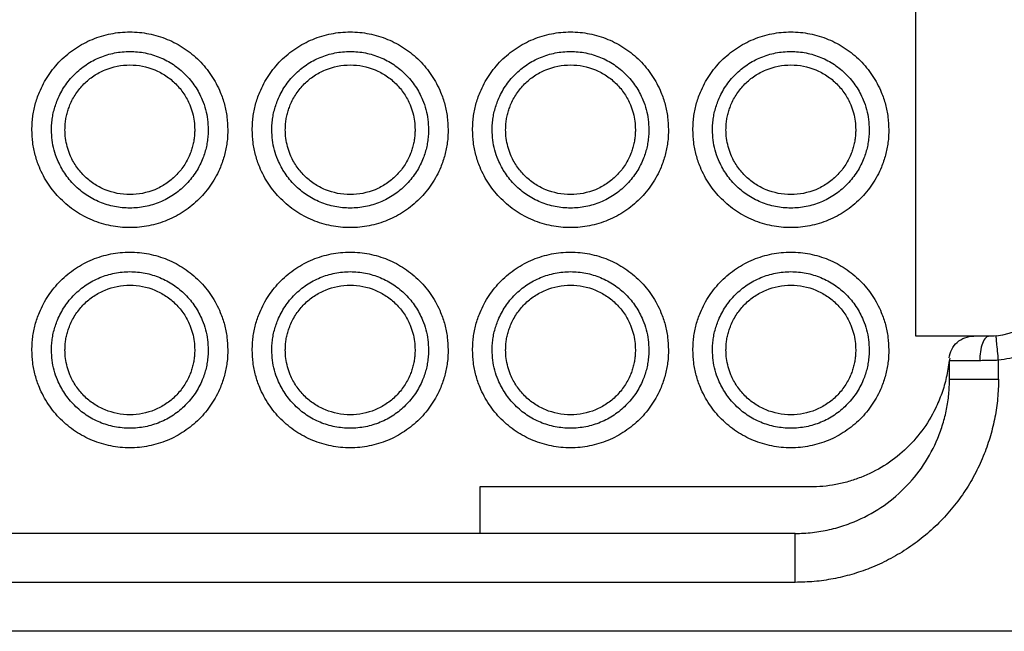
# Model space of a CAD drawing. Header units: millimetres. Extents: x 6 to 273, y 6 to 210.
# Tile 12 of 23: x 95 to 115, y 57 to 70. Entities that reach past the tile are written whole.
import ezdxf

# ---------------------------------------------------------------- set-up
doc = ezdxf.new("R2010")
doc.units = ezdxf.units.MM

msp = doc.modelspace()

# ---------------------------------------------------------------- linework, layer by layer
for p, q in [((113.294, 63.501), (113.294, 85.421)), ((114.474, 63.501), (113.294, 63.501)), ((113.985, 62.625), (113.985, 63.001)), ((114.602, 63.001), (113.985, 63.001)), ((114.985, 62.625), (114.985, 63.011)), ((113.985, 62.625), (114.985, 62.625)), ((104.394, 60.421), (104.394, 59.471)), ((111.133, 60.421), (104.394, 60.421)), ((104.394, 59.471), (94.494, 59.471)), ((110.83, 59.471), (104.394, 59.471)), ((110.83, 58.471), (110.83, 59.471)), ((110.83, 58.471), (61.158, 58.471)), ((116.44, 57.471), (55.549, 57.471))]:
    msp.add_line(p, q)
msp.add_arc((114.793, 64.955), 1.454, 275.6161, 0.2064)
for points, knots in [([(95.244, 67.721), (95.245, 67.764), (95.247, 67.852), (95.26, 67.982), (95.281, 68.111), (95.31, 68.238), (95.349, 68.363), (95.426, 68.568), (95.57, 68.839), (95.821, 69.143), (96.125, 69.395), (96.474, 69.58), (96.851, 69.695), (97.244, 69.733), (97.637, 69.695), (98.014, 69.58), (98.363, 69.395), (98.667, 69.144), (98.918, 68.839), (99.083, 68.529), (99.182, 68.24), (99.235, 67.982), (99.241, 67.808), (99.244, 67.721)], [0, 0, 0, 0, 0.020995, 0.041815, 0.062549, 0.083288, 0.104122, 0.125142, 0.187579, 0.250105, 0.312543, 0.375069, 0.437507, 0.500032, 0.56247, 0.624996, 0.687434, 0.74996, 0.812397, 0.874923, 0.916717, 0.958167, 1, 1, 1, 1]), ([(99.744, 67.721), (99.745, 67.764), (99.747, 67.852), (99.76, 67.982), (99.781, 68.111), (99.81, 68.238), (99.849, 68.363), (99.926, 68.568), (100.07, 68.839), (100.321, 69.143), (100.625, 69.395), (100.974, 69.58), (101.351, 69.695), (101.744, 69.733), (102.137, 69.695), (102.514, 69.58), (102.863, 69.395), (103.167, 69.144), (103.418, 68.839), (103.583, 68.529), (103.682, 68.24), (103.735, 67.982), (103.741, 67.808), (103.744, 67.721)], [0, 0, 0, 0, 0.020995, 0.041815, 0.062549, 0.083288, 0.104122, 0.125142, 0.187579, 0.250105, 0.312543, 0.375069, 0.437507, 0.500032, 0.56247, 0.624996, 0.687434, 0.74996, 0.812397, 0.874923, 0.916717, 0.958167, 1, 1, 1, 1]), ([(104.244, 67.721), (104.245, 67.764), (104.247, 67.852), (104.26, 67.982), (104.281, 68.111), (104.31, 68.238), (104.349, 68.363), (104.426, 68.568), (104.57, 68.839), (104.821, 69.143), (105.125, 69.395), (105.474, 69.58), (105.851, 69.695), (106.244, 69.733), (106.637, 69.695), (107.014, 69.58), (107.363, 69.395), (107.667, 69.144), (107.918, 68.839), (108.083, 68.529), (108.182, 68.24), (108.235, 67.982), (108.241, 67.808), (108.244, 67.721)], [0, 0, 0, 0, 0.020995, 0.041815, 0.062549, 0.083288, 0.104122, 0.125142, 0.187579, 0.250105, 0.312543, 0.375069, 0.437507, 0.500032, 0.56247, 0.624996, 0.687434, 0.74996, 0.812397, 0.874923, 0.916717, 0.958167, 1, 1, 1, 1]), ([(108.744, 67.721), (108.745, 67.764), (108.747, 67.852), (108.76, 67.982), (108.781, 68.111), (108.81, 68.238), (108.849, 68.363), (108.926, 68.568), (109.07, 68.839), (109.321, 69.143), (109.625, 69.395), (109.974, 69.58), (110.351, 69.695), (110.744, 69.733), (111.137, 69.695), (111.514, 69.58), (111.863, 69.395), (112.167, 69.144), (112.418, 68.839), (112.583, 68.529), (112.682, 68.24), (112.735, 67.982), (112.741, 67.808), (112.744, 67.721)], [0, 0, 0, 0, 0.020995, 0.041815, 0.062549, 0.083288, 0.104122, 0.125142, 0.187579, 0.250105, 0.312543, 0.375069, 0.437507, 0.500032, 0.56247, 0.624996, 0.687434, 0.74996, 0.812397, 0.874923, 0.916717, 0.958167, 1, 1, 1, 1]), ([(95.644, 67.721), (95.645, 67.763), (95.647, 67.847), (95.662, 67.971), (95.686, 68.094), (95.721, 68.215), (95.786, 68.392), (95.905, 68.615), (96.106, 68.859), (96.349, 69.06), (96.628, 69.208), (96.93, 69.3), (97.244, 69.331), (97.558, 69.301), (97.86, 69.208), (98.139, 69.06), (98.383, 68.859), (98.583, 68.616), (98.715, 68.367), (98.794, 68.136), (98.836, 67.93), (98.842, 67.791), (98.844, 67.721)], [0, 0, 0, 0, 0.025165, 0.050105, 0.074975, 0.099933, 0.125133, 0.18756, 0.250098, 0.312525, 0.375063, 0.43749, 0.500027, 0.562454, 0.624992, 0.687419, 0.749957, 0.812384, 0.874922, 0.916711, 0.958162, 1, 1, 1, 1]), ([(100.144, 67.721), (100.145, 67.763), (100.147, 67.847), (100.162, 67.971), (100.186, 68.094), (100.221, 68.215), (100.286, 68.392), (100.405, 68.615), (100.606, 68.859), (100.849, 69.06), (101.128, 69.208), (101.43, 69.3), (101.744, 69.331), (102.058, 69.301), (102.36, 69.208), (102.639, 69.06), (102.883, 68.859), (103.083, 68.616), (103.215, 68.367), (103.294, 68.136), (103.336, 67.93), (103.342, 67.791), (103.344, 67.721)], [0, 0, 0, 0, 0.0251651, 0.0501049, 0.0749752, 0.0999328, 0.1251329, 0.1875601, 0.2500977, 0.3125249, 0.3750625, 0.4374897, 0.5000273, 0.5624545, 0.6249921, 0.6874193, 0.7499569, 0.8123841, 0.8749217, 0.9167112, 0.9581616, 1, 1, 1, 1]), ([(104.644, 67.721), (104.645, 67.763), (104.647, 67.847), (104.662, 67.971), (104.686, 68.094), (104.721, 68.215), (104.786, 68.392), (104.905, 68.615), (105.106, 68.859), (105.349, 69.06), (105.628, 69.208), (105.93, 69.3), (106.244, 69.331), (106.558, 69.301), (106.86, 69.208), (107.139, 69.06), (107.383, 68.859), (107.583, 68.616), (107.715, 68.367), (107.794, 68.136), (107.836, 67.93), (107.842, 67.791), (107.844, 67.721)], [0, 0, 0, 0, 0.025165, 0.050105, 0.074975, 0.099933, 0.125133, 0.18756, 0.250098, 0.312525, 0.375063, 0.43749, 0.500027, 0.562454, 0.624992, 0.687419, 0.749957, 0.812384, 0.874922, 0.916711, 0.958162, 1, 1, 1, 1]), ([(109.144, 67.721), (109.145, 67.763), (109.147, 67.847), (109.162, 67.971), (109.186, 68.094), (109.221, 68.215), (109.286, 68.392), (109.405, 68.615), (109.606, 68.859), (109.849, 69.06), (110.128, 69.208), (110.43, 69.3), (110.744, 69.331), (111.058, 69.301), (111.36, 69.208), (111.639, 69.06), (111.883, 68.859), (112.083, 68.616), (112.215, 68.367), (112.294, 68.136), (112.336, 67.93), (112.342, 67.791), (112.344, 67.721)], [0, 0, 0, 0, 0.025165, 0.050105, 0.074975, 0.099933, 0.125133, 0.18756, 0.250098, 0.312525, 0.375063, 0.43749, 0.500027, 0.562454, 0.624992, 0.687419, 0.749957, 0.812384, 0.874922, 0.916711, 0.958162, 1, 1, 1, 1]), ([(95.919, 67.721), (95.92, 67.755), (95.921, 67.825), (95.934, 67.928), (95.954, 68.03), (95.983, 68.13), (96.037, 68.276), (96.135, 68.462), (96.301, 68.663), (96.503, 68.83), (96.81, 68.993), (97.244, 69.08), (97.679, 68.993), (97.985, 68.83), (98.187, 68.663), (98.353, 68.462), (98.463, 68.256), (98.528, 68.065), (98.563, 67.894), (98.567, 67.779), (98.569, 67.721)], [0, 0, 0, 0, 0.025192, 0.050161, 0.075062, 0.100052, 0.125286, 0.187779, 0.250405, 0.312897, 0.375523, 0.500027, 0.624531, 0.687024, 0.749649, 0.812142, 0.874768, 0.916604, 0.958105, 1, 1, 1, 1]), ([(100.419, 67.721), (100.42, 67.755), (100.421, 67.825), (100.434, 67.928), (100.454, 68.03), (100.483, 68.13), (100.537, 68.276), (100.635, 68.462), (100.801, 68.663), (101.003, 68.83), (101.31, 68.993), (101.744, 69.08), (102.179, 68.993), (102.485, 68.83), (102.687, 68.663), (102.853, 68.462), (102.963, 68.256), (103.028, 68.065), (103.063, 67.894), (103.067, 67.779), (103.069, 67.721)], [0, 0, 0, 0, 0.025192, 0.050161, 0.075062, 0.100052, 0.125286, 0.187779, 0.250405, 0.312897, 0.375523, 0.500027, 0.624531, 0.687024, 0.749649, 0.812142, 0.874768, 0.916604, 0.958105, 1, 1, 1, 1]), ([(104.919, 67.721), (104.92, 67.755), (104.921, 67.825), (104.934, 67.928), (104.954, 68.03), (104.983, 68.13), (105.037, 68.276), (105.135, 68.462), (105.301, 68.663), (105.503, 68.83), (105.81, 68.993), (106.244, 69.08), (106.679, 68.993), (106.985, 68.83), (107.187, 68.663), (107.353, 68.462), (107.463, 68.256), (107.528, 68.065), (107.563, 67.894), (107.567, 67.779), (107.569, 67.721)], [0, 0, 0, 0, 0.025192, 0.050161, 0.075062, 0.100052, 0.125286, 0.187779, 0.250405, 0.312897, 0.375523, 0.500027, 0.624531, 0.687024, 0.749649, 0.812142, 0.874768, 0.916604, 0.958105, 1, 1, 1, 1]), ([(109.419, 67.721), (109.42, 67.755), (109.421, 67.825), (109.434, 67.928), (109.454, 68.03), (109.483, 68.13), (109.537, 68.276), (109.635, 68.462), (109.801, 68.663), (110.003, 68.83), (110.31, 68.993), (110.744, 69.08), (111.179, 68.993), (111.485, 68.83), (111.687, 68.663), (111.853, 68.462), (111.963, 68.256), (112.028, 68.065), (112.063, 67.894), (112.067, 67.779), (112.069, 67.721)], [0, 0, 0, 0, 0.025192, 0.050161, 0.075062, 0.100052, 0.125286, 0.187779, 0.250405, 0.312897, 0.375523, 0.500027, 0.624531, 0.687024, 0.749649, 0.812142, 0.874768, 0.916604, 0.958105, 1, 1, 1, 1]), ([(99.244, 67.721), (99.243, 67.677), (99.242, 67.589), (99.229, 67.459), (99.208, 67.33), (99.178, 67.203), (99.14, 67.078), (99.063, 66.874), (98.918, 66.602), (98.667, 66.298), (98.363, 66.046), (98.014, 65.861), (97.637, 65.746), (97.244, 65.708), (96.851, 65.746), (96.474, 65.861), (96.126, 66.046), (95.821, 66.297), (95.57, 66.602), (95.405, 66.912), (95.307, 67.201), (95.254, 67.459), (95.247, 67.633), (95.244, 67.721)], [0, 0, 0, 0, 0.020995, 0.041815, 0.062549, 0.083288, 0.104122, 0.125142, 0.187579, 0.250105, 0.312543, 0.375069, 0.437507, 0.500032, 0.56247, 0.624996, 0.687434, 0.74996, 0.812397, 0.874923, 0.916717, 0.958167, 1, 1, 1, 1]), ([(98.844, 67.721), (98.843, 67.678), (98.841, 67.595), (98.826, 67.47), (98.802, 67.347), (98.768, 67.226), (98.702, 67.049), (98.584, 66.826), (98.383, 66.582), (98.139, 66.381), (97.86, 66.233), (97.559, 66.141), (97.244, 66.111), (96.93, 66.141), (96.628, 66.233), (96.349, 66.381), (96.106, 66.582), (95.905, 66.825), (95.773, 67.074), (95.694, 67.305), (95.652, 67.511), (95.647, 67.65), (95.644, 67.721)], [0, 0, 0, 0, 0.025165, 0.050105, 0.074975, 0.099933, 0.125133, 0.18756, 0.250098, 0.312525, 0.375063, 0.43749, 0.500027, 0.562454, 0.624992, 0.687419, 0.749957, 0.812384, 0.874922, 0.916711, 0.958162, 1, 1, 1, 1]), ([(98.569, 67.721), (98.568, 67.686), (98.567, 67.616), (98.554, 67.513), (98.534, 67.411), (98.506, 67.311), (98.452, 67.165), (98.353, 66.979), (98.187, 66.778), (97.985, 66.611), (97.679, 66.448), (97.244, 66.361), (96.81, 66.448), (96.503, 66.611), (96.301, 66.778), (96.135, 66.979), (96.026, 67.185), (95.961, 67.376), (95.926, 67.547), (95.921, 67.662), (95.919, 67.721)], [0, 0, 0, 0, 0.025192, 0.050161, 0.075062, 0.100052, 0.125286, 0.187779, 0.250405, 0.312897, 0.375523, 0.500027, 0.624531, 0.687024, 0.749649, 0.812142, 0.874768, 0.916604, 0.958105, 1, 1, 1, 1]), ([(103.744, 67.721), (103.743, 67.677), (103.742, 67.589), (103.729, 67.459), (103.708, 67.33), (103.678, 67.203), (103.64, 67.078), (103.563, 66.874), (103.418, 66.602), (103.167, 66.298), (102.863, 66.046), (102.514, 65.861), (102.137, 65.746), (101.744, 65.708), (101.351, 65.746), (100.974, 65.861), (100.626, 66.046), (100.321, 66.297), (100.07, 66.602), (99.905, 66.912), (99.807, 67.201), (99.754, 67.459), (99.747, 67.633), (99.744, 67.721)], [0, 0, 0, 0, 0.020995, 0.041815, 0.062549, 0.083288, 0.104122, 0.125142, 0.187579, 0.250105, 0.312543, 0.375069, 0.437507, 0.500032, 0.56247, 0.624996, 0.687434, 0.74996, 0.812397, 0.874923, 0.916717, 0.958167, 1, 1, 1, 1]), ([(103.344, 67.721), (103.343, 67.678), (103.341, 67.595), (103.326, 67.47), (103.302, 67.347), (103.268, 67.226), (103.202, 67.049), (103.084, 66.826), (102.883, 66.582), (102.639, 66.381), (102.36, 66.233), (102.059, 66.141), (101.744, 66.111), (101.43, 66.141), (101.128, 66.233), (100.849, 66.381), (100.606, 66.582), (100.405, 66.825), (100.273, 67.074), (100.194, 67.305), (100.152, 67.511), (100.147, 67.65), (100.144, 67.721)], [0, 0, 0, 0, 0.025165, 0.050105, 0.074975, 0.099933, 0.125133, 0.18756, 0.250098, 0.312525, 0.375063, 0.43749, 0.500027, 0.562454, 0.624992, 0.687419, 0.749957, 0.812384, 0.874922, 0.916711, 0.958162, 1, 1, 1, 1]), ([(103.069, 67.721), (103.068, 67.686), (103.067, 67.616), (103.054, 67.513), (103.034, 67.411), (103.006, 67.311), (102.952, 67.165), (102.853, 66.979), (102.687, 66.778), (102.485, 66.611), (102.179, 66.448), (101.744, 66.361), (101.31, 66.448), (101.003, 66.611), (100.801, 66.778), (100.635, 66.979), (100.526, 67.185), (100.461, 67.376), (100.426, 67.547), (100.421, 67.662), (100.419, 67.721)], [0, 0, 0, 0, 0.025192, 0.050161, 0.075062, 0.100052, 0.125286, 0.187779, 0.250405, 0.312897, 0.375523, 0.500027, 0.624531, 0.687024, 0.749649, 0.812142, 0.874768, 0.916604, 0.958105, 1, 1, 1, 1]), ([(108.244, 67.721), (108.243, 67.677), (108.242, 67.589), (108.229, 67.459), (108.208, 67.33), (108.178, 67.203), (108.14, 67.078), (108.063, 66.874), (107.918, 66.602), (107.667, 66.298), (107.363, 66.046), (107.014, 65.861), (106.637, 65.746), (106.244, 65.708), (105.851, 65.746), (105.474, 65.861), (105.126, 66.046), (104.821, 66.297), (104.57, 66.602), (104.405, 66.912), (104.307, 67.201), (104.254, 67.459), (104.247, 67.633), (104.244, 67.721)], [0, 0, 0, 0, 0.020995, 0.041815, 0.062549, 0.083288, 0.104122, 0.125142, 0.187579, 0.250105, 0.312543, 0.375069, 0.437507, 0.500032, 0.56247, 0.624996, 0.687434, 0.74996, 0.812397, 0.874923, 0.916717, 0.958167, 1, 1, 1, 1]), ([(107.844, 67.721), (107.843, 67.678), (107.841, 67.595), (107.826, 67.47), (107.802, 67.347), (107.768, 67.226), (107.702, 67.049), (107.584, 66.826), (107.383, 66.582), (107.139, 66.381), (106.86, 66.233), (106.559, 66.141), (106.244, 66.111), (105.93, 66.141), (105.628, 66.233), (105.349, 66.381), (105.106, 66.582), (104.905, 66.825), (104.773, 67.074), (104.694, 67.305), (104.652, 67.511), (104.647, 67.65), (104.644, 67.721)], [0, 0, 0, 0, 0.025165, 0.050105, 0.074975, 0.099933, 0.125133, 0.18756, 0.250098, 0.312525, 0.375063, 0.43749, 0.500027, 0.562454, 0.624992, 0.687419, 0.749957, 0.812384, 0.874922, 0.916711, 0.958162, 1, 1, 1, 1]), ([(107.569, 67.721), (107.568, 67.686), (107.567, 67.616), (107.554, 67.513), (107.534, 67.411), (107.506, 67.311), (107.452, 67.165), (107.353, 66.979), (107.187, 66.778), (106.985, 66.611), (106.679, 66.448), (106.244, 66.361), (105.81, 66.448), (105.503, 66.611), (105.301, 66.778), (105.135, 66.979), (105.026, 67.185), (104.961, 67.376), (104.926, 67.547), (104.921, 67.662), (104.919, 67.721)], [0, 0, 0, 0, 0.025192, 0.050161, 0.075062, 0.100052, 0.125286, 0.187779, 0.250405, 0.312897, 0.375523, 0.500027, 0.624531, 0.687024, 0.749649, 0.812142, 0.874768, 0.916604, 0.958105, 1, 1, 1, 1]), ([(112.744, 67.721), (112.743, 67.677), (112.742, 67.589), (112.729, 67.459), (112.708, 67.33), (112.678, 67.203), (112.64, 67.078), (112.563, 66.874), (112.418, 66.602), (112.167, 66.298), (111.863, 66.046), (111.514, 65.861), (111.137, 65.746), (110.744, 65.708), (110.351, 65.746), (109.974, 65.861), (109.626, 66.046), (109.321, 66.297), (109.07, 66.602), (108.905, 66.912), (108.807, 67.201), (108.754, 67.459), (108.747, 67.633), (108.744, 67.721)], [0, 0, 0, 0, 0.020995, 0.041815, 0.062549, 0.083288, 0.104122, 0.125142, 0.187579, 0.250105, 0.312543, 0.375069, 0.437507, 0.500032, 0.56247, 0.624996, 0.687434, 0.74996, 0.812397, 0.874923, 0.916717, 0.958167, 1, 1, 1, 1]), ([(112.344, 67.721), (112.343, 67.678), (112.341, 67.595), (112.326, 67.47), (112.302, 67.347), (112.268, 67.226), (112.202, 67.049), (112.084, 66.826), (111.883, 66.582), (111.639, 66.381), (111.36, 66.233), (111.059, 66.141), (110.744, 66.111), (110.43, 66.141), (110.128, 66.233), (109.849, 66.381), (109.606, 66.582), (109.405, 66.825), (109.273, 67.074), (109.194, 67.305), (109.152, 67.511), (109.147, 67.65), (109.144, 67.721)], [0, 0, 0, 0, 0.025165, 0.050105, 0.074975, 0.099933, 0.125133, 0.18756, 0.250098, 0.312525, 0.375063, 0.43749, 0.500027, 0.562454, 0.624992, 0.687419, 0.749957, 0.812384, 0.874922, 0.916711, 0.958162, 1, 1, 1, 1]), ([(112.069, 67.721), (112.068, 67.686), (112.067, 67.616), (112.054, 67.513), (112.034, 67.411), (112.006, 67.311), (111.952, 67.165), (111.853, 66.979), (111.687, 66.778), (111.485, 66.611), (111.179, 66.448), (110.744, 66.361), (110.31, 66.448), (110.003, 66.611), (109.801, 66.778), (109.635, 66.979), (109.526, 67.185), (109.461, 67.376), (109.426, 67.547), (109.421, 67.662), (109.419, 67.721)], [0, 0, 0, 0, 0.025192, 0.050161, 0.075062, 0.100052, 0.125286, 0.187779, 0.250405, 0.312897, 0.375523, 0.500027, 0.624531, 0.687024, 0.749649, 0.812142, 0.874768, 0.916604, 0.958105, 1, 1, 1, 1]), ([(95.244, 63.221), (95.245, 63.264), (95.247, 63.352), (95.26, 63.482), (95.281, 63.611), (95.31, 63.738), (95.349, 63.863), (95.426, 64.068), (95.57, 64.339), (95.821, 64.643), (96.125, 64.895), (96.474, 65.08), (96.851, 65.195), (97.244, 65.233), (97.637, 65.195), (98.014, 65.08), (98.363, 64.895), (98.667, 64.644), (98.918, 64.339), (99.083, 64.029), (99.182, 63.74), (99.235, 63.482), (99.241, 63.308), (99.244, 63.221)], [0, 0, 0, 0, 0.020995, 0.041815, 0.062549, 0.083288, 0.104122, 0.125142, 0.187579, 0.250105, 0.312543, 0.375069, 0.437507, 0.500032, 0.56247, 0.624996, 0.687434, 0.74996, 0.812397, 0.874923, 0.916717, 0.958167, 1, 1, 1, 1]), ([(99.744, 63.221), (99.745, 63.264), (99.747, 63.352), (99.76, 63.482), (99.781, 63.611), (99.81, 63.738), (99.849, 63.863), (99.926, 64.068), (100.07, 64.339), (100.321, 64.643), (100.625, 64.895), (100.974, 65.08), (101.351, 65.195), (101.744, 65.233), (102.137, 65.195), (102.514, 65.08), (102.863, 64.895), (103.167, 64.644), (103.418, 64.339), (103.583, 64.029), (103.682, 63.74), (103.735, 63.482), (103.741, 63.308), (103.744, 63.221)], [0, 0, 0, 0, 0.0209952, 0.041815, 0.0625489, 0.0832877, 0.1041222, 0.1251418, 0.1875794, 0.2501054, 0.312543, 0.3750689, 0.4375065, 0.5000325, 0.5624701, 0.6249961, 0.6874337, 0.7499596, 0.8123972, 0.8749232, 0.916717, 0.9581671, 1, 1, 1, 1]), ([(104.244, 63.221), (104.245, 63.264), (104.247, 63.352), (104.26, 63.482), (104.281, 63.611), (104.31, 63.738), (104.349, 63.863), (104.426, 64.068), (104.57, 64.339), (104.821, 64.643), (105.125, 64.895), (105.474, 65.08), (105.851, 65.195), (106.244, 65.233), (106.637, 65.195), (107.014, 65.08), (107.363, 64.895), (107.667, 64.644), (107.918, 64.339), (108.083, 64.029), (108.182, 63.74), (108.235, 63.482), (108.241, 63.308), (108.244, 63.221)], [0, 0, 0, 0, 0.020995, 0.041815, 0.062549, 0.083288, 0.104122, 0.125142, 0.187579, 0.250105, 0.312543, 0.375069, 0.437507, 0.500032, 0.56247, 0.624996, 0.687434, 0.74996, 0.812397, 0.874923, 0.916717, 0.958167, 1, 1, 1, 1]), ([(108.744, 63.221), (108.745, 63.264), (108.747, 63.352), (108.76, 63.482), (108.781, 63.611), (108.81, 63.738), (108.849, 63.863), (108.926, 64.068), (109.07, 64.339), (109.321, 64.643), (109.625, 64.895), (109.974, 65.08), (110.351, 65.195), (110.744, 65.233), (111.137, 65.195), (111.514, 65.08), (111.863, 64.895), (112.167, 64.644), (112.418, 64.339), (112.583, 64.029), (112.682, 63.74), (112.735, 63.482), (112.741, 63.308), (112.744, 63.221)], [0, 0, 0, 0, 0.020995, 0.041815, 0.062549, 0.083288, 0.104122, 0.125142, 0.187579, 0.250105, 0.312543, 0.375069, 0.437507, 0.500032, 0.56247, 0.624996, 0.687434, 0.74996, 0.812397, 0.874923, 0.916717, 0.958167, 1, 1, 1, 1]), ([(116.747, 64.969), (116.746, 64.922), (116.745, 64.829), (116.731, 64.69), (116.707, 64.553), (116.674, 64.418), (116.606, 64.211), (116.479, 63.942), (116.254, 63.64), (115.978, 63.386), (115.697, 63.214), (115.439, 63.106), (115.215, 63.041), (115.062, 63.021), (114.985, 63.011)], [0, 0, 0, 0, 0.0484832, 0.0966089, 0.1446245, 0.1927791, 0.2413198, 0.3705854, 0.5000326, 0.6293019, 0.7587517, 0.8393213, 0.9193527, 1, 1, 1, 1]), ([(95.644, 63.221), (95.645, 63.263), (95.647, 63.347), (95.662, 63.471), (95.686, 63.594), (95.721, 63.715), (95.786, 63.892), (95.905, 64.115), (96.106, 64.359), (96.349, 64.56), (96.628, 64.708), (96.93, 64.8), (97.244, 64.831), (97.558, 64.801), (97.86, 64.708), (98.139, 64.56), (98.383, 64.359), (98.583, 64.116), (98.715, 63.867), (98.794, 63.636), (98.836, 63.43), (98.842, 63.291), (98.844, 63.221)], [0, 0, 0, 0, 0.0251651, 0.0501049, 0.0749752, 0.0999328, 0.1251329, 0.1875601, 0.2500977, 0.3125249, 0.3750625, 0.4374897, 0.5000273, 0.5624545, 0.6249921, 0.6874193, 0.7499569, 0.8123841, 0.8749217, 0.9167112, 0.9581616, 1, 1, 1, 1]), ([(100.144, 63.221), (100.145, 63.263), (100.147, 63.347), (100.162, 63.471), (100.186, 63.594), (100.221, 63.715), (100.286, 63.892), (100.405, 64.115), (100.606, 64.359), (100.849, 64.56), (101.128, 64.708), (101.43, 64.8), (101.744, 64.831), (102.058, 64.801), (102.36, 64.708), (102.639, 64.56), (102.883, 64.359), (103.083, 64.116), (103.215, 63.867), (103.294, 63.636), (103.336, 63.43), (103.342, 63.291), (103.344, 63.221)], [0, 0, 0, 0, 0.0251651, 0.0501049, 0.0749752, 0.0999328, 0.1251329, 0.1875601, 0.2500977, 0.3125249, 0.3750625, 0.4374897, 0.5000273, 0.5624545, 0.6249921, 0.6874193, 0.7499569, 0.8123841, 0.8749217, 0.9167112, 0.9581616, 1, 1, 1, 1]), ([(104.644, 63.221), (104.645, 63.263), (104.647, 63.347), (104.662, 63.471), (104.686, 63.594), (104.721, 63.715), (104.786, 63.892), (104.905, 64.115), (105.106, 64.359), (105.349, 64.56), (105.628, 64.708), (105.93, 64.8), (106.244, 64.831), (106.558, 64.801), (106.86, 64.708), (107.139, 64.56), (107.383, 64.359), (107.583, 64.116), (107.715, 63.867), (107.794, 63.636), (107.836, 63.43), (107.842, 63.291), (107.844, 63.221)], [0, 0, 0, 0, 0.025165, 0.050105, 0.074975, 0.099933, 0.125133, 0.18756, 0.250098, 0.312525, 0.375063, 0.43749, 0.500027, 0.562454, 0.624992, 0.687419, 0.749957, 0.812384, 0.874922, 0.916711, 0.958162, 1, 1, 1, 1]), ([(109.144, 63.221), (109.145, 63.263), (109.147, 63.347), (109.162, 63.471), (109.186, 63.594), (109.221, 63.715), (109.286, 63.892), (109.405, 64.115), (109.606, 64.359), (109.849, 64.56), (110.128, 64.708), (110.43, 64.8), (110.744, 64.831), (111.058, 64.801), (111.36, 64.708), (111.639, 64.56), (111.883, 64.359), (112.083, 64.116), (112.215, 63.867), (112.294, 63.636), (112.336, 63.43), (112.342, 63.291), (112.344, 63.221)], [0, 0, 0, 0, 0.025165, 0.050105, 0.074975, 0.099933, 0.125133, 0.18756, 0.250098, 0.312525, 0.375063, 0.43749, 0.500027, 0.562454, 0.624992, 0.687419, 0.749957, 0.812384, 0.874922, 0.916711, 0.958162, 1, 1, 1, 1]), ([(95.919, 63.221), (95.92, 63.255), (95.921, 63.325), (95.934, 63.428), (95.954, 63.53), (95.983, 63.63), (96.037, 63.776), (96.135, 63.962), (96.301, 64.163), (96.503, 64.33), (96.81, 64.493), (97.244, 64.58), (97.679, 64.493), (97.985, 64.33), (98.187, 64.163), (98.353, 63.962), (98.463, 63.756), (98.528, 63.565), (98.563, 63.394), (98.567, 63.279), (98.569, 63.221)], [0, 0, 0, 0, 0.025192, 0.050161, 0.075062, 0.100052, 0.125286, 0.187779, 0.250405, 0.312897, 0.375523, 0.500027, 0.624531, 0.687024, 0.749649, 0.812142, 0.874768, 0.916604, 0.958105, 1, 1, 1, 1]), ([(100.419, 63.221), (100.42, 63.255), (100.421, 63.325), (100.434, 63.428), (100.454, 63.53), (100.483, 63.63), (100.537, 63.776), (100.635, 63.962), (100.801, 64.163), (101.003, 64.33), (101.31, 64.493), (101.744, 64.58), (102.179, 64.493), (102.485, 64.33), (102.687, 64.163), (102.853, 63.962), (102.963, 63.756), (103.028, 63.565), (103.063, 63.394), (103.067, 63.279), (103.069, 63.221)], [0, 0, 0, 0, 0.025192, 0.050161, 0.075062, 0.100052, 0.125286, 0.187779, 0.250405, 0.312897, 0.375523, 0.500027, 0.624531, 0.687024, 0.749649, 0.812142, 0.874768, 0.916604, 0.958105, 1, 1, 1, 1]), ([(104.919, 63.221), (104.92, 63.255), (104.921, 63.325), (104.934, 63.428), (104.954, 63.53), (104.983, 63.63), (105.037, 63.776), (105.135, 63.962), (105.301, 64.163), (105.503, 64.33), (105.81, 64.493), (106.244, 64.58), (106.679, 64.493), (106.985, 64.33), (107.187, 64.163), (107.353, 63.962), (107.463, 63.756), (107.528, 63.565), (107.563, 63.394), (107.567, 63.279), (107.569, 63.221)], [0, 0, 0, 0, 0.025192, 0.050161, 0.075062, 0.100052, 0.125286, 0.187779, 0.250405, 0.312897, 0.375523, 0.500027, 0.624531, 0.687024, 0.749649, 0.812142, 0.874768, 0.916604, 0.958105, 1, 1, 1, 1]), ([(109.419, 63.221), (109.42, 63.255), (109.421, 63.325), (109.434, 63.428), (109.454, 63.53), (109.483, 63.63), (109.537, 63.776), (109.635, 63.962), (109.801, 64.163), (110.003, 64.33), (110.31, 64.493), (110.744, 64.58), (111.179, 64.493), (111.485, 64.33), (111.687, 64.163), (111.853, 63.962), (111.963, 63.756), (112.028, 63.565), (112.063, 63.394), (112.067, 63.279), (112.069, 63.221)], [0, 0, 0, 0, 0.025192, 0.050161, 0.075062, 0.100052, 0.125286, 0.187779, 0.250405, 0.312897, 0.375523, 0.500027, 0.624531, 0.687024, 0.749649, 0.812142, 0.874768, 0.916604, 0.958105, 1, 1, 1, 1]), ([(113.977, 63.057), (113.99, 63.179), (114.05, 63.294), (114.234, 63.457), (114.356, 63.503), (114.478, 63.501)], [0, 0, 0, 0, 0.5, 0.5, 1, 1, 1, 1]), ([(114.793, 63.501), (114.77, 63.501), (114.724, 63.501), (114.662, 63.501), (114.608, 63.501), (114.548, 63.501), (114.512, 63.501), (114.489, 63.501), (114.481, 63.501), (114.478, 63.501), (114.478, 63.501), (114.478, 63.501)], [0, 0, 0, 0, 0.1306285, 0.2576528, 0.3841061, 0.5130621, 0.7620618, 0.8577729, 0.946427, 0.9770915, 1, 1, 1, 1]), ([(114.793, 63.501), (114.771, 63.501), (114.747, 63.491), (114.699, 63.442), (114.677, 63.404), (114.64, 63.306), (114.625, 63.247), (114.606, 63.124), (114.602, 63.06), (114.602, 63.001)], [0, 0, 0, 0, 0.25, 0.25, 0.5, 0.5, 0.75, 0.75, 1, 1, 1, 1]), ([(114.985, 63.011), (114.979, 63.069), (114.973, 63.133), (114.961, 63.255), (114.955, 63.314), (114.945, 63.411), (114.941, 63.449), (114.937, 63.498), (114.936, 63.508), (114.936, 63.508)], [0, 0, 0, 0, 0.25, 0.25, 0.5, 0.5, 0.75, 0.75, 1, 1, 1, 1]), ([(99.244, 63.221), (99.243, 63.177), (99.242, 63.089), (99.229, 62.959), (99.208, 62.83), (99.178, 62.703), (99.14, 62.578), (99.063, 62.374), (98.918, 62.102), (98.667, 61.798), (98.363, 61.546), (98.014, 61.361), (97.637, 61.246), (97.244, 61.208), (96.851, 61.246), (96.474, 61.361), (96.126, 61.546), (95.821, 61.797), (95.57, 62.102), (95.405, 62.412), (95.307, 62.701), (95.254, 62.959), (95.247, 63.133), (95.244, 63.221)], [0, 0, 0, 0, 0.0209952, 0.041815, 0.0625489, 0.0832877, 0.1041222, 0.1251418, 0.1875794, 0.2501054, 0.312543, 0.3750689, 0.4375065, 0.5000325, 0.5624701, 0.6249961, 0.6874337, 0.7499596, 0.8123972, 0.8749232, 0.916717, 0.9581671, 1, 1, 1, 1]), ([(98.844, 63.221), (98.843, 63.178), (98.841, 63.095), (98.826, 62.97), (98.802, 62.847), (98.768, 62.726), (98.702, 62.549), (98.584, 62.326), (98.383, 62.082), (98.139, 61.881), (97.86, 61.733), (97.559, 61.641), (97.244, 61.611), (96.93, 61.641), (96.628, 61.733), (96.349, 61.881), (96.106, 62.082), (95.905, 62.325), (95.773, 62.574), (95.694, 62.805), (95.652, 63.011), (95.647, 63.15), (95.644, 63.221)], [0, 0, 0, 0, 0.025165, 0.050105, 0.074975, 0.099933, 0.125133, 0.18756, 0.250098, 0.312525, 0.375063, 0.43749, 0.500027, 0.562454, 0.624992, 0.687419, 0.749957, 0.812384, 0.874922, 0.916711, 0.958162, 1, 1, 1, 1]), ([(98.569, 63.221), (98.568, 63.186), (98.567, 63.116), (98.554, 63.013), (98.534, 62.911), (98.506, 62.811), (98.452, 62.665), (98.353, 62.479), (98.187, 62.278), (97.985, 62.111), (97.679, 61.948), (97.244, 61.861), (96.81, 61.948), (96.503, 62.111), (96.301, 62.278), (96.135, 62.479), (96.026, 62.685), (95.961, 62.876), (95.926, 63.047), (95.921, 63.162), (95.919, 63.221)], [0, 0, 0, 0, 0.025192, 0.050161, 0.075062, 0.100052, 0.125286, 0.187779, 0.250405, 0.312897, 0.375523, 0.500027, 0.624531, 0.687024, 0.749649, 0.812142, 0.874768, 0.916604, 0.958105, 1, 1, 1, 1]), ([(103.744, 63.221), (103.743, 63.177), (103.742, 63.089), (103.729, 62.959), (103.708, 62.83), (103.678, 62.703), (103.64, 62.578), (103.563, 62.374), (103.418, 62.102), (103.167, 61.798), (102.863, 61.546), (102.514, 61.361), (102.137, 61.246), (101.744, 61.208), (101.351, 61.246), (100.974, 61.361), (100.626, 61.546), (100.321, 61.797), (100.07, 62.102), (99.905, 62.412), (99.807, 62.701), (99.754, 62.959), (99.747, 63.133), (99.744, 63.221)], [0, 0, 0, 0, 0.020995, 0.041815, 0.062549, 0.083288, 0.104122, 0.125142, 0.187579, 0.250105, 0.312543, 0.375069, 0.437507, 0.500032, 0.56247, 0.624996, 0.687434, 0.74996, 0.812397, 0.874923, 0.916717, 0.958167, 1, 1, 1, 1]), ([(103.344, 63.221), (103.343, 63.178), (103.341, 63.095), (103.326, 62.97), (103.302, 62.847), (103.268, 62.726), (103.202, 62.549), (103.084, 62.326), (102.883, 62.082), (102.639, 61.881), (102.36, 61.733), (102.059, 61.641), (101.744, 61.611), (101.43, 61.641), (101.128, 61.733), (100.849, 61.881), (100.606, 62.082), (100.405, 62.325), (100.273, 62.574), (100.194, 62.805), (100.152, 63.011), (100.147, 63.15), (100.144, 63.221)], [0, 0, 0, 0, 0.025165, 0.050105, 0.074975, 0.099933, 0.125133, 0.18756, 0.250098, 0.312525, 0.375063, 0.43749, 0.500027, 0.562454, 0.624992, 0.687419, 0.749957, 0.812384, 0.874922, 0.916711, 0.958162, 1, 1, 1, 1]), ([(103.069, 63.221), (103.068, 63.186), (103.067, 63.116), (103.054, 63.013), (103.034, 62.911), (103.006, 62.811), (102.952, 62.665), (102.853, 62.479), (102.687, 62.278), (102.485, 62.111), (102.179, 61.948), (101.744, 61.861), (101.31, 61.948), (101.003, 62.111), (100.801, 62.278), (100.635, 62.479), (100.526, 62.685), (100.461, 62.876), (100.426, 63.047), (100.421, 63.162), (100.419, 63.221)], [0, 0, 0, 0, 0.025192, 0.050161, 0.075062, 0.100052, 0.125286, 0.187779, 0.250405, 0.312897, 0.375523, 0.500027, 0.624531, 0.687024, 0.749649, 0.812142, 0.874768, 0.916604, 0.958105, 1, 1, 1, 1]), ([(108.244, 63.221), (108.243, 63.177), (108.242, 63.089), (108.229, 62.959), (108.208, 62.83), (108.178, 62.703), (108.14, 62.578), (108.063, 62.374), (107.918, 62.102), (107.667, 61.798), (107.363, 61.546), (107.014, 61.361), (106.637, 61.246), (106.244, 61.208), (105.851, 61.246), (105.474, 61.361), (105.126, 61.546), (104.821, 61.797), (104.57, 62.102), (104.405, 62.412), (104.307, 62.701), (104.254, 62.959), (104.247, 63.133), (104.244, 63.221)], [0, 0, 0, 0, 0.020995, 0.041815, 0.062549, 0.083288, 0.104122, 0.125142, 0.187579, 0.250105, 0.312543, 0.375069, 0.437507, 0.500032, 0.56247, 0.624996, 0.687434, 0.74996, 0.812397, 0.874923, 0.916717, 0.958167, 1, 1, 1, 1]), ([(107.844, 63.221), (107.843, 63.178), (107.841, 63.095), (107.826, 62.97), (107.802, 62.847), (107.768, 62.726), (107.702, 62.549), (107.584, 62.326), (107.383, 62.082), (107.139, 61.881), (106.86, 61.733), (106.559, 61.641), (106.244, 61.611), (105.93, 61.641), (105.628, 61.733), (105.349, 61.881), (105.106, 62.082), (104.905, 62.325), (104.773, 62.574), (104.694, 62.805), (104.652, 63.011), (104.647, 63.15), (104.644, 63.221)], [0, 0, 0, 0, 0.0251651, 0.0501049, 0.0749752, 0.0999328, 0.1251329, 0.1875601, 0.2500977, 0.3125249, 0.3750625, 0.4374897, 0.5000273, 0.5624545, 0.6249921, 0.6874193, 0.7499569, 0.8123841, 0.8749217, 0.9167112, 0.9581616, 1, 1, 1, 1]), ([(107.569, 63.221), (107.568, 63.186), (107.567, 63.116), (107.554, 63.013), (107.534, 62.911), (107.506, 62.811), (107.452, 62.665), (107.353, 62.479), (107.187, 62.278), (106.985, 62.111), (106.679, 61.948), (106.244, 61.861), (105.81, 61.948), (105.503, 62.111), (105.301, 62.278), (105.135, 62.479), (105.026, 62.685), (104.961, 62.876), (104.926, 63.047), (104.921, 63.162), (104.919, 63.221)], [0, 0, 0, 0, 0.025192, 0.050161, 0.075062, 0.100052, 0.125286, 0.187779, 0.250405, 0.312897, 0.375523, 0.500027, 0.624531, 0.687024, 0.749649, 0.812142, 0.874768, 0.916604, 0.958105, 1, 1, 1, 1]), ([(112.744, 63.221), (112.743, 63.177), (112.742, 63.089), (112.729, 62.959), (112.708, 62.83), (112.678, 62.703), (112.64, 62.578), (112.563, 62.374), (112.418, 62.102), (112.167, 61.798), (111.863, 61.546), (111.514, 61.361), (111.137, 61.246), (110.744, 61.208), (110.351, 61.246), (109.974, 61.361), (109.626, 61.546), (109.321, 61.797), (109.07, 62.102), (108.905, 62.412), (108.807, 62.701), (108.754, 62.959), (108.747, 63.133), (108.744, 63.221)], [0, 0, 0, 0, 0.020995, 0.041815, 0.062549, 0.083288, 0.104122, 0.125142, 0.187579, 0.250105, 0.312543, 0.375069, 0.437507, 0.500032, 0.56247, 0.624996, 0.687434, 0.74996, 0.812397, 0.874923, 0.916717, 0.958167, 1, 1, 1, 1]), ([(112.344, 63.221), (112.343, 63.178), (112.341, 63.095), (112.326, 62.97), (112.302, 62.847), (112.268, 62.726), (112.202, 62.549), (112.084, 62.326), (111.883, 62.082), (111.639, 61.881), (111.36, 61.733), (111.059, 61.641), (110.744, 61.611), (110.43, 61.641), (110.128, 61.733), (109.849, 61.881), (109.606, 62.082), (109.405, 62.325), (109.273, 62.574), (109.194, 62.805), (109.152, 63.011), (109.147, 63.15), (109.144, 63.221)], [0, 0, 0, 0, 0.025165, 0.050105, 0.074975, 0.099933, 0.125133, 0.18756, 0.250098, 0.312525, 0.375063, 0.43749, 0.500027, 0.562454, 0.624992, 0.687419, 0.749957, 0.812384, 0.874922, 0.916711, 0.958162, 1, 1, 1, 1]), ([(112.069, 63.221), (112.068, 63.186), (112.067, 63.116), (112.054, 63.013), (112.034, 62.911), (112.006, 62.811), (111.952, 62.665), (111.853, 62.479), (111.687, 62.278), (111.485, 62.111), (111.179, 61.948), (110.744, 61.861), (110.31, 61.948), (110.003, 62.111), (109.801, 62.278), (109.635, 62.479), (109.526, 62.685), (109.461, 62.876), (109.426, 63.047), (109.421, 63.162), (109.419, 63.221)], [0, 0, 0, 0, 0.025192, 0.050161, 0.075062, 0.100052, 0.125286, 0.187779, 0.250405, 0.312897, 0.375523, 0.500027, 0.624531, 0.687024, 0.749649, 0.812142, 0.874768, 0.916604, 0.958105, 1, 1, 1, 1]), ([(113.976, 63.002), (113.969, 62.944), (113.954, 62.83), (113.921, 62.66), (113.879, 62.495), (113.827, 62.333), (113.767, 62.176), (113.648, 61.912), (113.435, 61.56), (113.077, 61.164), (112.654, 60.839), (112.256, 60.641), (111.92, 60.527), (111.662, 60.466), (111.399, 60.427), (111.222, 60.423), (111.133, 60.421)], [0, 0, 0, 0, 0.041604, 0.082611, 0.123146, 0.16334, 0.203328, 0.243246, 0.369262, 0.495406, 0.621421, 0.747565, 0.810927, 0.87375, 0.93659, 1, 1, 1, 1]), ([(114.985, 63.011), (114.953, 63.009), (114.889, 63.006), (114.792, 63.004), (114.696, 63.002), (114.634, 63.002), (114.602, 63.001)], [0, 0, 0, 0, 0.243137, 0.490824, 0.7431, 1, 1, 1, 1]), ([(114.985, 62.625), (114.984, 62.559), (114.982, 62.428), (114.968, 62.232), (114.945, 62.038), (114.913, 61.846), (114.872, 61.656), (114.822, 61.467), (114.763, 61.28), (114.669, 61.026), (114.525, 60.711), (114.312, 60.345), (114.061, 60.001), (113.773, 59.682), (113.454, 59.395), (113.11, 59.143), (112.745, 58.93), (112.37, 58.759), (111.991, 58.629), (111.61, 58.538), (111.223, 58.481), (110.962, 58.474), (110.83, 58.471)], [0, 0, 0, 0, 0.0302321, 0.0602654, 0.0901665, 0.1200025, 0.1498412, 0.1797502, 0.2097967, 0.2400471, 0.3043186, 0.3686713, 0.4343121, 0.5000324, 0.5656732, 0.6313935, 0.695665, 0.7600177, 0.8202675, 0.8799878, 0.9397187, 1, 1, 1, 1]), ([(110.83, 59.471), (110.89, 59.471), (111.008, 59.473), (111.185, 59.489), (111.359, 59.513), (111.532, 59.547), (111.703, 59.592), (111.872, 59.646), (112.175, 59.761), (112.595, 59.984), (113.074, 60.38), (113.471, 60.86), (113.714, 61.319), (113.854, 61.708), (113.929, 62.008), (113.976, 62.314), (113.982, 62.521), (113.985, 62.625)], [0, 0, 0, 0, 0.036, 0.071725, 0.107288, 0.142803, 0.178385, 0.214146, 0.250199, 0.375005, 0.500031, 0.624836, 0.749863, 0.812662, 0.874876, 0.937118, 1, 1, 1, 1])]:
    msp.add_open_spline(points, degree=3, knots=knots)
for points in [[(114.936, 63.508), (114.887, 63.504), (114.838, 63.501), (114.793, 63.501)], [(113.988, 63.056), (113.986, 63.037), (113.985, 63.019), (113.985, 63.001)]]:
    msp.add_open_spline(points, degree=3)

doc.saveas('drawing.dxf')
